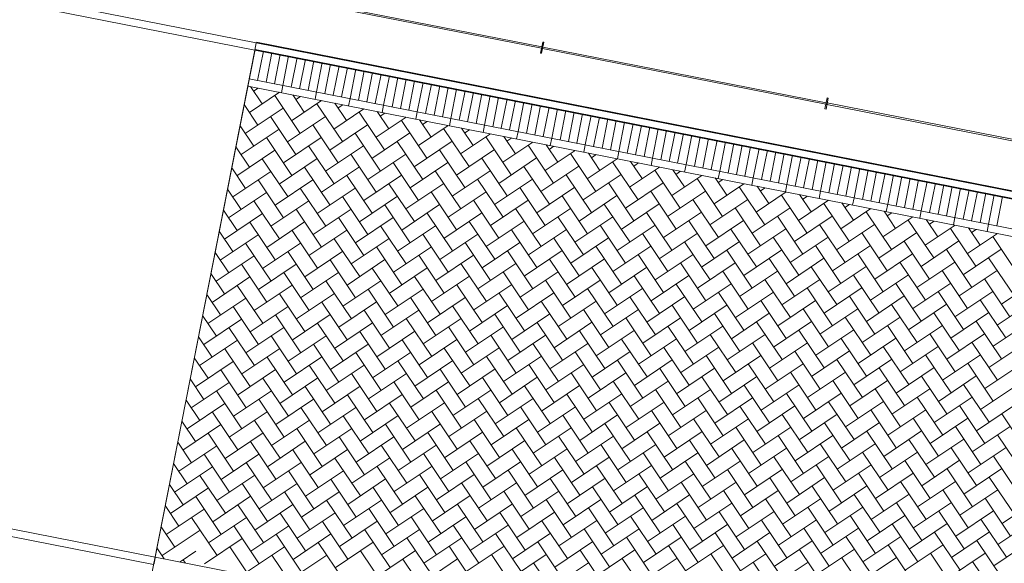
# Model space of a CAD drawing. Extents: x -294884 to 286267, y 0 to 1429765.
# Tile 30 of 178: x 13030 to 19603, y 201893 to 205525. Entities that reach past the tile are written whole.
import ezdxf

# ---------------------------------------------------------------- set-up
doc = ezdxf.new("R2010")
doc.units = 0
doc.header["$MEASUREMENT"] = 0
doc.layers.add('A-0019-AFDEKVLAK', color=1, linetype='Continuous')
doc.layers.add('A-0020-KADER', color=8, linetype='Continuous')

# ---------------------------------------------------------------- blocks, each defined once
blk = doc.blocks.new('M-NIEUW_10')
at = {"color": 7, "linetype": 'Continuous', "lineweight": 18}
for points in [[(121987.2, 113566.4), (121972.7, 113492.8), (121979.6, 113491.4), (121994.1, 113565)], [(123885.8, 113192.8), (123871.3, 113119.2), (123878.2, 113117.9), (123892.7, 113191.5)]]:
    blk.add_lwpolyline(points, close=True, dxfattribs=at)
at = {"color": 8, "linetype": 'Continuous', "lineweight": 5}
for points in [[(119565.9, 110093.5), (119671.8, 110164.6)], [(119587.5, 110108), (119601.9, 110086.4)]]:
    blk.add_lwpolyline(points, dxfattribs=at)
at = {"layer": 'A-0020-KADER', "color": 8, "linetype": 'Continuous', "lineweight": 5}
for points in [[(120075.1, 113560.4), (113501.1, 114854)], [(120065.4, 113511.4), (113491.5, 114804.9)], [(120065.4, 113511.4), (120075.1, 113560.4)], [(120065.4, 113511.4), (120075.1, 113560.4)], [(120066.6, 113517.2), (127523.6, 112049.9)], [(120075.1, 113560.4), (127532.1, 112093.1)], [(120076.2, 113566.3), (127533.2, 112099)], [(119399.4, 110126.3), (120065.4, 113511.4)], [(127522.4, 112044.1), (120065.4, 113511.4)], [(120122.7, 113506.2), (120084, 113310)], [(120178.7, 113495.2), (120140.1, 113298.9)], [(120234.8, 113484.1), (120196.2, 113287.9)], [(120290.9, 113473.1), (120252.3, 113276.9)], [(120347, 113462.1), (120308.4, 113265.8)], [(120403, 113451), (120364.4, 113254.8)], [(120459.1, 113440), (120420.5, 113243.8)], [(120515.2, 113429), (120476.6, 113232.7)], [(120571.3, 113417.9), (120532.7, 113221.7)], [(120627.3, 113406.9), (120588.7, 113210.7)], [(120683.4, 113395.9), (120644.8, 113199.6)], [(120739.5, 113384.8), (120700.9, 113188.6)], [(120028, 113321), (127485, 111853.7)], [(120795.6, 113373.8), (120757, 113177.6)], [(120851.6, 113362.8), (120813, 113166.5)], [(120907.7, 113351.7), (120869.1, 113155.5)], [(120963.8, 113340.7), (120925.2, 113144.5)], [(121019.9, 113329.7), (120981.2, 113133.4)], [(121075.9, 113318.6), (121037.3, 113122.4)], [(120018.3, 113272), (127475.3, 111804.6)], [(120035.8, 113268.5), (120113.4, 113153)], [(120087.9, 113258.3), (120056.8, 113237.4)], [(120252.3, 113276.9), (120242.6, 113227.8)], [(121132, 113307.6), (121093.4, 113111.4)], [(121188.1, 113296.6), (121149.5, 113100.3)], [(121244.2, 113285.5), (121205.5, 113089.3)], [(121300.2, 113274.5), (121261.6, 113078.3)], [(121356.3, 113263.5), (121317.7, 113067.2)], [(121412.4, 113252.4), (121373.8, 113056.2)], [(120228.9, 113230.5), (120029, 113096.4)], [(120197.8, 113209.6), (120367.6, 112956.5)], [(120317.8, 113213), (120395.3, 113097.5)], [(120369.9, 113202.8), (120338.7, 113181.9)], [(120476.6, 113232.7), (120466.9, 113183.7)], [(120700.9, 113188.6), (120691.2, 113139.5)], [(121468.5, 113241.4), (121429.8, 113045.2)], [(121524.5, 113230.4), (121485.9, 113034.1)], [(121580.6, 113219.3), (121542, 113023.1)], [(121636.7, 113208.3), (121598.1, 113012.1)], [(121692.8, 113197.3), (121654.1, 113001)], [(121748.8, 113186.2), (121710.2, 112990)], [(119994, 113148.5), (120085.6, 113012)], [(120254.4, 113125.2), (120001.3, 112955.4)], [(120510.9, 113175), (120311, 113040.9)], [(120479.7, 113154.1), (120649.6, 112901)], [(120792.8, 113119.6), (120592.9, 112985.4)], [(120599.8, 113157.5), (120677.3, 113042)], [(120651.8, 113147.3), (120620.7, 113126.4)], [(120925.2, 113144.5), (120915.5, 113095.4)], [(121804.9, 113175.2), (121766.3, 112979)], [(121861, 113164.2), (121822.4, 112967.9)], [(121917.1, 113153.1), (121878.5, 112956.9)], [(121973.1, 113142.1), (121934.5, 112945.9)], [(122029.2, 113131.1), (121990.6, 112934.8)], [(122085.3, 113120), (122046.7, 112923.8)], [(120170, 113068.6), (120339.9, 112815.5)], [(120536.3, 113069.8), (120283.2, 112899.9)], [(120761.7, 113098.6), (120931.5, 112845.6)], [(121074.8, 113064.1), (120874.9, 112929.9)], [(120881.7, 113102.1), (120959.3, 112986.5)], [(120933.8, 113091.8), (120902.6, 113070.9)], [(121149.5, 113100.3), (121139.8, 113051.3)], [(121373.8, 113056.2), (121364.1, 113007.1)], [(122141.4, 113109), (122102.7, 112912.8)], [(122197.4, 113098), (122158.8, 112901.7)], [(122253.5, 113086.9), (122214.9, 112890.7)], [(122309.6, 113075.9), (122271, 112879.7)], [(122365.7, 113064.9), (122327, 112868.6)], [(122421.7, 113053.8), (122383.1, 112857.6)], [(119966.3, 113007.5), (120057.9, 112871)], [(120452, 113013.1), (120621.8, 112760.1)], [(120818.3, 113014.3), (120565.2, 112844.4)], [(121043.6, 113043.2), (121213.5, 112790.1)], [(121356.8, 113008.6), (121156.9, 112874.4)], [(121163.7, 113046.6), (121241.2, 112931.1)], [(121215.8, 113036.3), (121184.6, 113015.4)], [(121325.6, 112987.7), (121495.5, 112734.6)], [(121445.7, 112991.1), (121523.2, 112875.6)], [(121598.1, 113012.1), (121588.4, 112963)], [(122477.8, 113042.8), (122439.2, 112846.6)], [(122533.9, 113031.8), (122495.3, 112835.5)], [(122590, 113020.7), (122551.3, 112824.5)], [(122646, 113009.7), (122607.4, 112813.5)], [(122702.1, 112998.7), (122663.5, 112802.4)], [(122758.2, 112987.6), (122719.6, 112791.4)], [(120226.6, 112984.3), (119973.5, 112814.4)], [(120142.3, 112927.6), (120312.1, 112674.6)], [(120508.6, 112928.8), (120255.5, 112758.9)], [(120733.9, 112957.7), (120903.8, 112704.6)], [(121100.2, 112958.8), (120847.2, 112788.9)], [(121638.7, 112953.1), (121438.8, 112819)], [(121497.7, 112980.9), (121466.6, 112959.9)], [(121607.5, 112932.2), (121777.4, 112679.1)], [(121727.6, 112935.6), (121805.2, 112820.1)], [(121779.7, 112925.4), (121748.5, 112904.5)], [(121822.4, 112967.9), (121812.7, 112918.9)], [(122046.7, 112923.8), (122037, 112874.7)], [(122814.2, 112976.6), (122775.6, 112780.4)], [(122870.3, 112965.6), (122831.7, 112769.3)], [(122926.4, 112954.5), (122887.8, 112758.3)], [(122982.5, 112943.5), (122943.9, 112747.3)], [(123038.6, 112932.5), (122999.9, 112736.2)], [(123094.6, 112921.4), (123056, 112725.2)], [(119938.5, 112866.5), (120030.2, 112730)], [(120424.2, 112872.2), (120594.1, 112619.1)], [(120790.5, 112873.3), (120537.5, 112703.4)], [(121015.9, 112902.2), (121185.7, 112649.1)], [(121382.2, 112903.3), (121129.1, 112733.5)], [(121920.7, 112897.6), (121720.8, 112763.5)], [(121889.5, 112876.7), (122059.4, 112623.6)], [(122009.6, 112880.1), (122087.1, 112764.6)], [(122061.7, 112869.9), (122030.5, 112849)], [(122271, 112879.7), (122261.3, 112830.6)], [(123150.7, 112910.4), (123112.1, 112714.2)], [(123206.8, 112899.4), (123168.2, 112703.1)], [(123262.8, 112888.3), (123224.2, 112692.1)], [(123318.9, 112877.3), (123280.3, 112681.1)], [(123375, 112866.3), (123336.4, 112670)], [(120198.9, 112843.3), (119945.8, 112673.4)], [(120706.2, 112816.7), (120876, 112563.6)], [(121072.5, 112817.8), (120819.4, 112648)], [(121297.8, 112846.7), (121467.7, 112593.6)], [(121664.2, 112847.8), (121411.1, 112678)], [(121579.8, 112791.2), (121749.7, 112538.1)], [(121946.1, 112792.4), (121693, 112622.5)], [(122202.6, 112842.2), (122002.8, 112708)], [(122171.5, 112821.2), (122341.3, 112568.2)], [(122291.5, 112824.7), (122369.1, 112709.1)], [(122343.6, 112814.4), (122312.5, 112793.5)], [(122495.3, 112835.5), (122485.6, 112786.5)], [(122719.6, 112791.4), (122709.9, 112742.3)], [(123431.1, 112855.2), (123392.5, 112659)], [(123487.2, 112844.2), (123448.5, 112648)], [(123543.2, 112833.2), (123504.6, 112636.9)], [(123599.3, 112822.1), (123560.7, 112625.9)], [(123655.4, 112811.1), (123616.8, 112614.9)], [(123711.5, 112800.1), (123672.8, 112603.8)], [(119910.8, 112725.6), (120002.4, 112589.1)], [(120114.5, 112786.7), (120284.4, 112533.6)], [(120480.8, 112787.8), (120227.8, 112617.9)], [(120396.5, 112731.2), (120566.3, 112478.1)], [(120762.8, 112732.3), (120509.7, 112562.5)], [(120988.1, 112761.2), (121158, 112508.1)], [(121354.5, 112762.3), (121101.4, 112592.5)], [(121861.8, 112735.7), (122031.6, 112482.7)], [(122228.1, 112736.9), (121975, 112567)], [(122484.6, 112786.7), (122284.7, 112652.5)], [(122453.4, 112765.8), (122623.3, 112512.7)], [(122766.6, 112731.2), (122566.7, 112597)], [(122573.5, 112769.2), (122651, 112653.7)], [(122625.6, 112758.9), (122594.4, 112738)], [(122943.9, 112747.3), (122934.2, 112698.2)], [(123767.5, 112789), (123728.9, 112592.8)], [(123823.6, 112778), (123785, 112581.8)], [(123879.7, 112767), (123841.1, 112570.7)], [(123935.8, 112755.9), (123897.1, 112559.7)], [(123991.8, 112744.9), (123953.2, 112548.6)], [(124047.9, 112733.9), (124009.3, 112537.6)], [(120171.1, 112702.3), (119918, 112532.4)], [(120678.4, 112675.7), (120848.3, 112422.6)], [(121044.8, 112676.8), (120791.7, 112507)], [(121270.1, 112705.7), (121440, 112452.6)], [(121636.4, 112706.9), (121383.3, 112537)], [(122143.7, 112680.3), (122313.6, 112427.2)], [(122510, 112681.4), (122257, 112511.5)], [(122735.4, 112710.3), (122905.2, 112457.2)], [(123048.5, 112675.7), (122848.6, 112541.6)], [(122855.5, 112713.7), (122933, 112598.2)], [(122907.5, 112703.5), (122876.4, 112682.5)], [(123137.4, 112658.2), (123215, 112542.7)], [(123168.2, 112703.1), (123158.5, 112654.1)], [(123392.5, 112659), (123382.8, 112609.9)], [(124104, 112722.8), (124065.4, 112526.6)], [(124160, 112711.8), (124121.4, 112515.5)], [(124216.1, 112700.8), (124177.5, 112504.5)], [(124272.2, 112689.7), (124233.6, 112493.5)], [(124328.3, 112678.7), (124289.7, 112482.4)], [(124384.3, 112667.7), (124345.7, 112471.4)], [(120086.8, 112645.7), (120256.6, 112392.6)], [(120453.1, 112646.8), (120200, 112477)], [(120960.4, 112620.2), (121130.2, 112367.1)], [(121326.7, 112621.4), (121073.6, 112451.5)], [(121552.1, 112650.2), (121721.9, 112397.1)], [(121918.4, 112651.4), (121665.3, 112481.5)], [(121834, 112594.8), (122003.9, 112341.7)], [(122200.4, 112595.9), (121947.3, 112426)], [(122425.7, 112624.8), (122595.5, 112371.7)], [(122792, 112625.9), (122538.9, 112456.1)], [(123017.4, 112654.8), (123187.2, 112401.7)], [(123330.5, 112620.2), (123130.6, 112486.1)], [(123189.5, 112648), (123158.3, 112627.1)], [(123299.3, 112599.3), (123469.2, 112346.2)], [(123419.4, 112602.7), (123496.9, 112487.2)], [(123471.5, 112592.5), (123440.3, 112571.6)], [(123616.8, 112614.9), (123607.1, 112565.8)], [(124440.4, 112656.6), (124401.8, 112460.4)], [(124496.5, 112645.6), (124457.9, 112449.3)], [(124552.6, 112634.6), (124514, 112438.3)], [(124608.6, 112623.5), (124570, 112427.3)], [(124664.7, 112612.5), (124626.1, 112416.2)], [(124720.8, 112601.4), (124682.2, 112405.2)], [(119883.1, 112584.6), (119974.7, 112448.1)], [(120143.4, 112561.3), (119890.3, 112391.5)], [(120368.7, 112590.2), (120538.6, 112337.1)], [(120735.1, 112591.3), (120482, 112421.5)], [(120650.7, 112534.7), (120820.6, 112281.6)], [(121017, 112535.9), (120763.9, 112366)], [(121242.4, 112564.7), (121412.2, 112311.6)], [(121608.7, 112565.9), (121355.6, 112396)], [(122116, 112539.3), (122285.8, 112286.2)], [(122482.3, 112540.4), (122229.2, 112370.5)], [(122707.7, 112569.3), (122877.5, 112316.2)], [(123074, 112570.4), (122820.9, 112400.6)], [(123612.4, 112564.7), (123412.6, 112430.6)], [(123581.3, 112543.8), (123751.1, 112290.8)], [(123701.3, 112547.2), (123778.9, 112431.7)], [(123753.4, 112537), (123722.3, 112516.1)], [(123841.1, 112570.7), (123831.4, 112521.7)], [(124776.9, 112590.4), (124738.3, 112394.2)], [(124833, 112579.4), (124794.3, 112383.1)], [(124889, 112568.4), (124850.4, 112372.1)], [(124945.1, 112557.3), (124906.5, 112361.1)], [(125001.2, 112546.3), (124962.6, 112350)], [(125057.2, 112535.2), (125018.6, 112339)], [(120059, 112504.7), (120228.9, 112251.6)], [(120425.4, 112505.8), (120172.3, 112336)], [(120932.7, 112479.2), (121102.5, 112226.1)], [(121299, 112480.4), (121045.9, 112310.5)], [(121524.3, 112509.3), (121694.2, 112256.2)], [(121890.6, 112510.4), (121637.6, 112340.5)], [(122398, 112483.8), (122567.8, 112230.7)], [(122764.3, 112484.9), (122511.2, 112315.1)], [(122989.6, 112513.8), (123159.5, 112260.7)], [(123355.9, 112515), (123102.8, 112345.1)], [(123894.4, 112509.3), (123694.5, 112375.1)], [(123863.2, 112488.4), (124033.1, 112235.3)], [(123983.3, 112491.8), (124060.8, 112376.2)], [(124035.4, 112481.5), (124004.2, 112460.6)], [(124065.4, 112526.6), (124055.7, 112477.5)], [(124289.7, 112482.4), (124280, 112433.4)], [(119855.3, 112443.6), (119946.9, 112307.1)], [(120115.7, 112420.3), (119862.6, 112250.5)], [(120341, 112449.2), (120510.9, 112196.1)], [(120707.3, 112450.4), (120454.2, 112280.5)], [(121214.6, 112423.8), (121384.5, 112170.7)], [(121580.9, 112424.9), (121327.9, 112255)], [(121806.3, 112453.8), (121976.1, 112200.7)], [(122172.6, 112454.9), (121919.5, 112285)], [(122088.2, 112398.3), (122258.1, 112145.2)], [(122454.6, 112399.4), (122201.5, 112229.6)], [(122679.9, 112428.3), (122849.8, 112175.2)], [(123046.2, 112429.5), (122793.2, 112259.6)], [(123271.6, 112458.3), (123441.4, 112205.2)], [(123637.9, 112459.5), (123384.8, 112289.6)], [(123553.5, 112402.9), (123723.4, 112149.8)], [(123919.9, 112404), (123666.8, 112234.1)], [(124176.4, 112453.8), (123976.5, 112319.6)], [(124145.2, 112432.9), (124315.1, 112179.8)], [(124458.3, 112398.3), (124258.4, 112264.1)], [(124265.3, 112436.3), (124342.8, 112320.8)], [(124317.3, 112426), (124286.2, 112405.1)], [(124514, 112438.3), (124504.3, 112389.3)], [(120031.3, 112363.7), (120201.2, 112110.6)], [(120397.6, 112364.9), (120144.5, 112195)], [(120623, 112393.7), (120792.8, 112140.7)], [(120989.3, 112394.9), (120736.2, 112225)], [(120904.9, 112338.2), (121074.8, 112085.2)], [(121271.2, 112339.4), (121018.2, 112169.5)], [(121496.6, 112368.3), (121666.4, 112115.2)], [(121862.9, 112369.4), (121609.8, 112199.5)], [(122370.2, 112342.8), (122540.1, 112089.7)], [(122736.5, 112344), (122483.5, 112174.1)], [(122961.9, 112372.8), (123131.7, 112119.7)], [(123328.2, 112374), (123075.1, 112204.1)], [(123835.5, 112347.4), (124005.4, 112094.3)], [(124201.8, 112348.5), (123948.7, 112178.6)], [(124427.2, 112377.4), (124597, 112124.3)], [(124740.3, 112342.8), (124540.4, 112208.7)], [(124547.2, 112380.8), (124624.8, 112265.3)], [(124599.3, 112370.6), (124568.1, 112349.7)], [(124738.3, 112394.2), (124728.6, 112345.1)], [(124962.6, 112350), (124952.9, 112301)], [(119827.6, 112302.6), (119919.2, 112166.1)], [(120087.9, 112279.4), (119834.8, 112109.5)], [(120313.3, 112308.2), (120483.1, 112055.2)], [(120679.6, 112309.4), (120426.5, 112139.5)], [(121186.9, 112282.8), (121356.8, 112029.7)], [(121553.2, 112283.9), (121300.1, 112114.1)], [(121778.5, 112312.8), (121948.4, 112059.7)], [(122144.9, 112313.9), (121891.8, 112144.1)], [(122652.2, 112287.3), (122822, 112034.2)], [(123018.5, 112288.5), (122765.4, 112118.6)], [(123243.8, 112317.4), (123413.7, 112064.3)], [(123610.2, 112318.5), (123357.1, 112148.6)], [(124117.5, 112291.9), (124287.3, 112038.8)], [(124483.8, 112293), (124230.7, 112123.2)], [(124709.1, 112321.9), (124879, 112068.8)], [(125022.2, 112287.3), (124822.4, 112153.2)], [(124829.2, 112325.3), (124906.7, 112209.8)], [(124881.3, 112315.1), (124850.1, 112294.2)], [(124991.1, 112266.4), (125160.9, 112013.3)], [(120003.6, 112222.7), (120173.4, 111969.7)], [(120369.9, 112223.9), (120116.8, 112054)], [(120595.2, 112252.8), (120765.1, 111999.7)], [(120961.5, 112253.9), (120708.5, 112084)], [(121243.5, 112198.4), (120990.4, 112028.6)], [(121468.8, 112227.3), (121638.7, 111974.2)], [(121835.2, 112228.4), (121582.1, 112058.6)], [(122060.5, 112257.3), (122230.4, 112004.2)], [(122426.8, 112258.4), (122173.8, 112088.6)], [(122342.5, 112201.8), (122512.3, 111948.7)], [(122708.8, 112203), (122455.7, 112033.1)], [(122934.1, 112231.8), (123104, 111978.8)], [(123300.5, 112233), (123047.4, 112063.1)], [(123525.8, 112261.9), (123695.7, 112008.8)], [(123892.1, 112263), (123639, 112093.1)], [(123807.8, 112206.4), (123977.6, 111953.3)], [(124174.1, 112207.5), (123921, 112037.7)], [(124399.4, 112236.4), (124569.3, 111983.3)], [(124765.8, 112237.5), (124512.7, 112067.7)], [(119799.8, 112161.6), (119891.5, 112025.1)], [(120060.2, 112138.4), (119807.1, 111968.5)], [(120285.5, 112167.3), (120455.4, 111914.2)], [(120651.8, 112168.4), (120398.8, 111998.5)], [(120877.2, 112197.3), (121047, 111944.2)], [(121159.1, 112141.8), (121329, 111888.7)], [(121525.5, 112142.9), (121272.4, 111973.1)], [(121750.8, 112171.8), (121920.7, 111918.7)], [(122117.1, 112172.9), (121864, 112003.1)], [(122624.4, 112146.3), (122794.3, 111893.3)], [(122990.8, 112147.5), (122737.7, 111977.6)], [(123216.1, 112176.4), (123386, 111923.3)], [(123582.4, 112177.5), (123329.3, 112007.6)], [(124089.7, 112150.9), (124259.6, 111897.8)], [(124456, 112152), (124203, 111982.2)], [(124681.4, 112180.9), (124851.2, 111927.8)], [(125047.7, 112182.1), (124794.6, 112012.2)], [(119975.8, 112081.8), (120145.7, 111828.7)], [(120342.1, 112082.9), (120089, 111913)], [(120567.5, 112111.8), (120737.3, 111858.7)], [(120933.8, 112112.9), (120680.7, 111943)], [(121441.1, 112086.3), (121611, 111833.2)], [(121807.4, 112087.4), (121554.3, 111917.6)], [(122032.8, 112116.3), (122202.6, 111863.2)], [(122399.1, 112117.5), (122146, 111947.6)], [(122906.4, 112090.9), (123076.2, 111837.8)], [(123272.7, 112092), (123019.6, 111922.1)], [(123498, 112120.9), (123667.9, 111867.8)], [(123864.4, 112122), (123611.3, 111952.2)], [(124371.7, 112095.4), (124541.5, 111842.3)], [(124738, 112096.6), (124484.9, 111926.7)], [(124963.3, 112125.4), (125133.2, 111872.4)], [(119772.1, 112020.6), (119863.7, 111884.2)], [(120257.8, 112026.3), (120427.6, 111773.2)], [(120624.1, 112027.4), (120371, 111857.6)], [(120849.4, 112056.3), (121019.3, 111803.2)], [(121215.8, 112057.4), (120962.7, 111887.6)], [(121497.7, 112002), (121244.6, 111832.1)], [(121723.1, 112030.8), (121892.9, 111777.8)], [(122089.4, 112032), (121836.3, 111862.1)], [(122314.7, 112060.8), (122484.6, 111807.8)], [(122681, 112062), (122428, 111892.1)], [(122596.7, 112005.4), (122766.5, 111752.3)], [(122963, 112006.5), (122709.9, 111836.6)], [(123188.3, 112035.4), (123358.2, 111782.3)], [(123554.7, 112036.5), (123301.6, 111866.7)], [(123780, 112065.4), (123949.9, 111812.3)], [(124146.3, 112066.5), (123893.2, 111896.7)], [(124062, 112009.9), (124231.8, 111756.8)], [(124428.3, 112011.1), (124175.2, 111841.2)], [(124653.6, 112039.9), (124823.5, 111786.9)], [(125020, 112041.1), (124766.9, 111871.2)], [(120032.4, 111997.4), (119779.4, 111827.5)], [(119948.1, 111940.8), (120117.9, 111687.7)], [(120314.4, 111941.9), (120061.3, 111772.1)], [(120539.7, 111970.8), (120709.6, 111717.7)], [(120906.1, 111971.9), (120653, 111802.1)], [(121131.4, 112000.8), (121301.3, 111747.7)], [(121413.4, 111945.3), (121583.2, 111692.3)], [(121779.7, 111946.5), (121526.6, 111776.6)], [(122005, 111975.4), (122174.9, 111722.3)], [(122371.3, 111976.5), (122118.3, 111806.6)], [(122878.7, 111949.9), (123048.5, 111696.8)], [(123245, 111951), (122991.9, 111781.2)], [(123470.3, 111979.9), (123640.2, 111726.8)], [(123836.6, 111981), (123583.5, 111811.2)], [(124343.9, 111954.4), (124513.8, 111701.4)], [(124710.3, 111955.6), (124457.2, 111785.7)], [(124935.6, 111984.5), (125105.5, 111731.4)], [(125301.9, 111985.6), (125048.8, 111815.7)], [(119744.4, 111879.7), (119836, 111743.2)], [(120230, 111885.3), (120399.9, 111632.2)], [(120596.4, 111886.4), (120343.3, 111716.6)], [(120821.7, 111915.3), (120991.6, 111662.2)], [(121188, 111916.5), (120934.9, 111746.6)], [(121695.3, 111889.9), (121865.2, 111636.8)], [(122061.7, 111891), (121808.6, 111721.1)], [(122287, 111919.9), (122456.8, 111666.8)], [(122653.3, 111921), (122400.2, 111751.1)], [(123160.6, 111894.4), (123330.5, 111641.3)], [(123526.9, 111895.5), (123273.9, 111725.7)], [(123752.3, 111924.4), (123922.1, 111671.3)], [(124118.6, 111925.6), (123865.5, 111755.7)], [(124400.6, 111870.1), (124147.5, 111700.2)], [(124625.9, 111899), (124795.8, 111645.9)], [(124992.2, 111900.1), (124739.1, 111730.2)], [(120004.7, 111856.4), (119751.6, 111686.6)], [(120512, 111829.8), (120681.9, 111576.7)], [(120878.3, 111831), (120625.2, 111661.1)], [(121103.7, 111859.8), (121273.5, 111606.8)], [(121470, 111861), (121216.9, 111691.1)], [(121385.6, 111804.4), (121555.5, 111551.3)], [(121751.9, 111805.5), (121498.9, 111635.6)], [(121977.3, 111834.4), (122147.1, 111581.3)], [(122343.6, 111835.5), (122090.5, 111665.6)], [(122569, 111864.4), (122738.8, 111611.3)], [(122935.3, 111865.5), (122682.2, 111695.7)], [(122850.9, 111808.9), (123020.8, 111555.8)], [(123217.2, 111810), (122964.1, 111640.2)], [(123442.6, 111838.9), (123612.4, 111585.8)], [(123808.9, 111840.1), (123555.8, 111670.2)], [(124034.2, 111868.9), (124204.1, 111615.9)], [(124316.2, 111813.5), (124486.1, 111560.4)], [(124682.5, 111814.6), (124429.4, 111644.7)], [(124907.9, 111843.5), (125077.7, 111590.4)], [(125274.2, 111844.6), (125021.1, 111674.8)], [(119716.6, 111738.7), (119808.2, 111602.2)], [(119920.3, 111799.8), (120090.2, 111546.7)], [(120286.7, 111800.9), (120033.6, 111631.1)], [(120202.3, 111744.3), (120372.2, 111491.2)], [(120568.6, 111745.5), (120315.5, 111575.6)], [(120794, 111774.3), (120963.8, 111521.3)], [(121160.3, 111775.5), (120907.2, 111605.6)], [(121667.6, 111748.9), (121837.5, 111495.8)], [(122033.9, 111750), (121780.8, 111580.2)], [(122259.2, 111778.9), (122429.1, 111525.8)], [(122625.6, 111780), (122372.5, 111610.2)], [(123132.9, 111753.4), (123302.7, 111500.3)], [(123499.2, 111754.6), (123246.1, 111584.7)], [(123724.5, 111783.4), (123894.4, 111530.4)], [(124090.9, 111784.6), (123837.8, 111614.7)], [(124598.2, 111758), (124768, 111504.9)], [(124964.5, 111759.1), (124711.4, 111589.2)], [(119977, 111715.4), (119723.9, 111545.6)], [(120484.2, 111688.8), (120654.1, 111435.8)], [(120850.6, 111690), (120597.5, 111520.1)], [(121075.9, 111718.9), (121245.8, 111465.8)], [(121442.2, 111720), (121189.2, 111550.1)], [(121949.5, 111693.4), (122119.4, 111440.3)], [(122315.9, 111694.5), (122062.8, 111524.7)], [(122541.2, 111723.4), (122711.1, 111470.3)], [(122907.5, 111724.5), (122654.5, 111554.7)], [(123414.8, 111697.9), (123584.7, 111444.9)], [(123781.2, 111699.1), (123528.1, 111529.2)], [(124006.5, 111728), (124176.4, 111474.9)], [(124372.8, 111729.1), (124119.7, 111559.2)], [(124288.5, 111672.5), (124458.3, 111419.4)], [(124654.8, 111673.6), (124401.7, 111503.8)], [(124880.1, 111702.5), (125050, 111449.4)], [(125246.5, 111703.6), (124993.4, 111533.8)], [(119892.6, 111658.8), (120062.5, 111405.7)], [(120258.9, 111660), (120005.8, 111490.1)], [(120766.2, 111633.4), (120936.1, 111380.3)], [(121132.5, 111634.5), (120879.5, 111464.6)], [(121357.9, 111663.4), (121527.8, 111410.3)], [(121724.2, 111664.5), (121471.1, 111494.7)], [(121639.8, 111607.9), (121809.7, 111354.8)], [(122006.2, 111609), (121753.1, 111439.2)], [(122231.5, 111637.9), (122401.4, 111384.8)], [(122597.8, 111639), (122344.8, 111469.2)], [(122823.2, 111667.9), (122993, 111414.9)], [(123189.5, 111669.1), (122936.4, 111499.2)], [(123105.1, 111612.4), (123275, 111359.4)], [(123471.5, 111613.6), (123218.4, 111443.7)], [(123696.8, 111642.5), (123866.7, 111389.4)], [(124063.1, 111643.6), (123810, 111473.7)], [(124570.4, 111617), (124740.3, 111363.9)], [(124936.8, 111618.1), (124683.7, 111448.3)], [(119688.9, 111597.7), (119780.5, 111461.2)], [(119949.2, 111574.5), (119696.1, 111404.6)], [(120174.6, 111603.3), (120344.4, 111350.2)], [(120540.9, 111604.5), (120287.8, 111434.6)], [(120456.5, 111547.9), (120626.4, 111294.8)], [(120822.8, 111549), (120569.8, 111379.1)], [(121048.2, 111577.9), (121218, 111324.8)], [(121414.5, 111579), (121161.4, 111409.1)], [(121921.8, 111552.4), (122091.7, 111299.3)], [(122288.1, 111553.6), (122035, 111383.7)], [(122513.5, 111582.4), (122683.3, 111329.4)], [(122879.8, 111583.6), (122626.7, 111413.7)], [(123387.1, 111557), (123557, 111303.9)], [(123753.4, 111558.1), (123500.3, 111388.2)], [(123978.8, 111587), (124148.6, 111333.9)], [(124345.1, 111588.1), (124092, 111418.3)], [(124852.4, 111561.5), (125022.2, 111308.4)], [(125218.7, 111562.6), (124965.6, 111392.8)], [(119864.9, 111517.8), (120034.7, 111264.8)], [(120231.2, 111519), (119978.1, 111349.1)], [(120738.5, 111492.4), (120908.3, 111239.3)], [(121104.8, 111493.5), (120851.7, 111323.6)], [(121330.1, 111522.4), (121500, 111269.3)], [(121696.5, 111523.5), (121443.4, 111353.7)], [(122203.8, 111496.9), (122373.6, 111243.9)], [(122570.1, 111498.1), (122317, 111328.2)], [(122795.4, 111526.9), (122965.3, 111273.9)], [(123161.8, 111528.1), (122908.7, 111358.2)], [(123669, 111501.5), (123838.9, 111248.4)], [(124035.4, 111502.6), (123782.3, 111332.8)], [(124260.7, 111531.5), (124430.6, 111278.4)], [(124627, 111532.6), (124374, 111362.8)], [(124542.7, 111476), (124712.5, 111222.9)], [(124909, 111477.1), (124655.9, 111307.3)], [(119661.1, 111456.7), (119752.8, 111320.2)], [(119921.5, 111433.5), (119668.4, 111263.6)], [(120146.8, 111462.4), (120316.7, 111209.3)], [(120513.1, 111463.5), (120260, 111293.6)], [(121020.4, 111436.9), (121190.3, 111183.8)], [(121386.8, 111438), (121133.7, 111268.2)], [(121612.1, 111466.9), (121782, 111213.8)], [(121978.4, 111468.1), (121725.3, 111298.2)], [(121894.1, 111411.4), (122063.9, 111158.3)], [(122260.4, 111412.6), (122007.3, 111242.7)], [(122485.7, 111441.5), (122655.6, 111188.4)], [(122852, 111442.6), (122599, 111272.7)], [(123077.4, 111471.5), (123247.2, 111218.4)], [(123443.7, 111472.6), (123190.6, 111302.8)], [(123359.3, 111416), (123529.2, 111162.9)], [(123725.7, 111417.1), (123472.6, 111247.3)], [(123951, 111446), (124120.9, 111192.9)], [(124317.3, 111447.1), (124064.2, 111277.3)], [(124824.6, 111420.5), (124994.5, 111167.5)], [(125191, 111421.7), (124937.9, 111251.8)], [(119837.1, 111376.9), (120007, 111123.8)], [(120203.4, 111378), (119950.3, 111208.1)], [(120428.8, 111406.9), (120598.6, 111153.8)], [(120795.1, 111408), (120542, 111238.1)], [(120710.7, 111351.4), (120880.6, 111098.3)], [(121077.1, 111352.5), (120824, 111182.7)], [(121302.4, 111381.4), (121472.3, 111128.3)], [(121668.7, 111382.6), (121415.6, 111212.7)], [(122176, 111356), (122345.9, 111102.9)], [(122542.3, 111357.1), (122289.3, 111187.2)], [(122767.7, 111386), (122937.5, 111132.9)], [(123134, 111387.1), (122880.9, 111217.2)], [(123641.3, 111360.5), (123811.2, 111107.4)], [(124007.6, 111361.6), (123754.6, 111191.8)], [(124233, 111390.5), (124402.8, 111137.4)], [(124599.3, 111391.7), (124346.2, 111221.8)], [(119633.4, 111315.8), (119725, 111179.2)], [(119893.7, 111292.5), (119640.6, 111122.6)], [(120119.1, 111321.4), (120288.9, 111068.3)], [(120485.4, 111322.5), (120232.3, 111152.6)], [(120992.7, 111295.9), (121162.6, 111042.8)], [(121359, 111297), (121105.9, 111127.2)], [(121584.4, 111325.9), (121754.2, 111072.8)], [(121950.7, 111327.1), (121697.6, 111157.2)], [(122458, 111300.5), (122627.8, 111047.4)], [(122824.3, 111301.6), (122571.2, 111131.7)], [(123049.7, 111330.5), (123219.5, 111077.4)], [(123416, 111331.6), (123162.9, 111161.8)], [(123923.3, 111305), (124093.1, 111051.9)], [(124289.6, 111306.2), (124036.5, 111136.3)], [(124514.9, 111335), (124684.8, 111082)], [(124881.3, 111336.2), (124628.2, 111166.3)], [(124796.9, 111279.6), (124966.8, 111026.5)], [(125163.2, 111280.7), (124910.1, 111110.8)], [(119809.4, 111235.9), (119979.2, 110982.8)], [(120175.7, 111237), (119922.6, 111067.2)], [(120401, 111265.9), (120570.9, 111012.8)], [(120767.4, 111267), (120514.3, 111097.2)], [(121274.7, 111240.4), (121444.5, 110987.3)], [(121641, 111241.6), (121387.9, 111071.7)], [(121866.3, 111270.4), (122036.2, 111017.4)], [(122232.6, 111271.6), (121979.6, 111101.7)], [(122148.3, 111215), (122318.1, 110961.9)], [(122514.6, 111216.1), (122261.5, 111046.2)], [(122740, 111245), (122909.8, 110991.9)], [(123106.3, 111246.1), (122853.2, 111076.3)], [(123331.6, 111275), (123501.5, 111021.9)], [(123697.9, 111276.1), (123444.9, 111106.3)], [(123613.6, 111219.5), (123783.4, 110966.4)], [(123979.9, 111220.7), (123726.8, 111050.8)], [(124205.2, 111249.5), (124375.1, 110996.5)], [(124571.6, 111250.7), (124318.5, 111080.8)], [(119605.7, 111174.8), (119697.3, 111038.3)], [(119866, 111151.5), (119612.9, 110981.7)], [(120091.3, 111180.4), (120261.2, 110927.3)], [(120457.7, 111181.5), (120204.6, 111011.7)], [(120683, 111210.4), (120852.8, 110957.3)], [(121049.3, 111211.5), (120796.2, 111041.7)], [(120965, 111154.9), (121134.8, 110901.8)], [(121331.3, 111156.1), (121078.2, 110986.2)], [(121556.6, 111184.9), (121726.5, 110931.9)], [(121923, 111186.1), (121669.9, 111016.2)], [(122430.2, 111159.5), (122600.1, 110906.4)], [(122796.6, 111160.6), (122543.5, 110990.8)], [(123021.9, 111189.5), (123191.8, 110936.4)], [(123388.2, 111190.6), (123135.2, 111020.8)], [(123895.5, 111164), (124065.4, 110911)], [(124261.9, 111165.2), (124008.8, 110995.3)], [(124487.2, 111194.1), (124657.1, 110941)], [(124853.5, 111195.2), (124600.4, 111025.3)], [(119781.6, 111094.9), (119951.5, 110841.8)], [(120147.9, 111096), (119894.9, 110926.2)], [(120373.3, 111124.9), (120543.2, 110871.8)], [(120739.6, 111126), (120486.5, 110956.2)], [(121246.9, 111099.4), (121416.8, 110846.4)], [(121613.2, 111100.6), (121360.2, 110930.7)], [(121838.6, 111129.5), (122008.4, 110876.4)], [(122204.9, 111130.6), (121951.8, 110960.7)], [(122712.2, 111104), (122882.1, 110850.9)], [(123078.5, 111105.1), (122825.4, 110935.3)], [(123303.9, 111134), (123473.7, 110880.9)], [(123670.2, 111135.2), (123417.1, 110965.3)], [(124177.5, 111108.6), (124347.4, 110855.5)], [(124543.8, 111109.7), (124290.7, 110939.8)], [(124769.2, 111138.6), (124939, 110885.5)], [(125135.5, 111139.7), (124882.4, 110969.9)], [(125051.1, 111083.1), (125221, 110830)], [(119577.9, 111033.8), (119669.5, 110897.3)], [(120063.6, 111039.4), (120233.5, 110786.3)], [(120429.9, 111040.5), (120176.8, 110870.7)], [(120655.2, 111069.4), (120825.1, 110816.4)], [(121021.6, 111070.6), (120768.5, 110900.7)], [(121303.5, 111015.1), (121050.5, 110845.2)], [(121528.9, 111044), (121698.7, 110790.9)], [(121895.2, 111045.1), (121642.1, 110875.2)], [(122120.5, 111074), (122290.4, 110820.9)], [(122486.9, 111075.1), (122233.8, 110905.3)], [(122402.5, 111018.5), (122572.4, 110765.4)], [(122768.8, 111019.6), (122515.8, 110849.8)], [(122994.2, 111048.5), (123164, 110795.4)], [(123360.5, 111049.7), (123107.4, 110879.8)], [(123585.8, 111078.5), (123755.7, 110825.5)], [(123952.2, 111079.7), (123699.1, 110909.8)], [(123867.8, 111023.1), (124037.7, 110770)], [(124234.1, 111024.2), (123981, 110854.3)], [(124459.5, 111053.1), (124629.3, 110800)], [(124825.8, 111054.2), (124572.7, 110884.4)], [(119838.2, 111010.5), (119585.2, 110840.7)], [(119753.9, 110953.9), (119923.8, 110700.8)], [(120120.2, 110955.1), (119867.1, 110785.2)], [(120345.5, 110983.9), (120515.4, 110730.8)], [(120711.9, 110985.1), (120458.8, 110815.2)], [(120937.2, 111013.9), (121107.1, 110760.9)], [(121219.2, 110958.5), (121389, 110705.4)], [(121585.5, 110959.6), (121332.4, 110789.8)], [(121810.8, 110988.5), (121980.7, 110735.4)], [(122177.2, 110989.6), (121924.1, 110819.8)], [(122684.5, 110963), (122854.3, 110709.9)], [(123050.8, 110964.2), (122797.7, 110794.3)], [(123276.1, 110993), (123446, 110740)], [(123642.5, 110994.2), (123389.4, 110824.3)], [(124149.8, 110967.6), (124319.6, 110714.5)], [(124516.1, 110968.7), (124263, 110798.9)], [(124741.4, 110997.6), (124911.3, 110744.5)], [(125107.8, 110998.7), (124854.7, 110828.9)], [(119550.2, 110892.8), (119641.8, 110756.3)], [(120035.9, 110898.4), (120205.7, 110645.4)], [(120402.2, 110899.6), (120149.1, 110729.7)], [(120627.5, 110928.5), (120797.4, 110675.4)], [(120993.8, 110929.6), (120740.8, 110759.7)], [(121501.1, 110903), (121671, 110649.9)], [(121867.5, 110904.1), (121614.4, 110734.3)], [(122092.8, 110933), (122262.7, 110679.9)], [(122459.1, 110934.1), (122206, 110764.3)], [(122966.4, 110907.5), (123136.3, 110654.5)], [(123332.8, 110908.7), (123079.7, 110738.8)], [(123558.1, 110937.6), (123728, 110684.5)], [(123924.4, 110938.7), (123671.3, 110768.8)], [(124431.7, 110912.1), (124601.6, 110659)], [(124798, 110913.2), (124545, 110743.4)], [(125023.4, 110942.1), (125193.2, 110689)], [(119810.5, 110869.5), (119557.4, 110699.7)], [(120317.8, 110843), (120487.7, 110589.9)], [(120684.1, 110844.1), (120431.1, 110674.2)], [(120909.5, 110873), (121079.3, 110619.9)], [(121275.8, 110874.1), (121022.7, 110704.2)], [(121557.8, 110818.6), (121304.7, 110648.8)], [(121783.1, 110847.5), (121953, 110594.4)], [(122149.4, 110848.6), (121896.3, 110678.8)], [(122374.8, 110877.5), (122544.6, 110624.4)], [(122741.1, 110878.7), (122488, 110708.8)], [(122656.7, 110822), (122826.6, 110569)], [(123023, 110823.2), (122770, 110653.3)], [(123248.4, 110852.1), (123418.2, 110599)], [(123614.7, 110853.2), (123361.6, 110683.3)], [(123840.1, 110882.1), (124009.9, 110629)], [(124206.4, 110883.2), (123953.3, 110713.4)], [(124122, 110826.6), (124291.9, 110573.5)], [(124488.3, 110827.7), (124235.2, 110657.9)], [(124713.7, 110856.6), (124883.5, 110603.5)], [(125080, 110857.8), (124826.9, 110687.9)], [(119726.2, 110812.9), (119896, 110559.9)], [(120092.5, 110814.1), (119839.4, 110644.2)], [(120008.1, 110757.4), (120178, 110504.4)], [(120374.4, 110758.6), (120121.3, 110588.7)], [(120599.8, 110787.5), (120769.6, 110534.4)], [(120966.1, 110788.6), (120713, 110618.7)], [(121191.4, 110817.5), (121361.3, 110564.4)], [(121473.4, 110762), (121643.3, 110508.9)], [(121839.7, 110763.1), (121586.6, 110593.3)], [(122065.1, 110792), (122234.9, 110538.9)], [(122431.4, 110793.2), (122178.3, 110623.3)], [(122938.7, 110766.6), (123108.5, 110513.5)], [(123305, 110767.7), (123051.9, 110597.8)], [(123530.3, 110796.6), (123700.2, 110543.5)], [(123896.7, 110797.7), (123643.6, 110627.9)], [(124404, 110771.1), (124573.8, 110518)], [(124770.3, 110772.3), (124517.2, 110602.4)], [(124995.6, 110801.1), (125165.5, 110548.1)], [(119522.4, 110751.8), (119614, 110615.3)], [(119782.8, 110728.6), (119529.7, 110558.7)], [(120290.1, 110702), (120459.9, 110448.9)], [(120656.4, 110703.1), (120403.3, 110533.3)], [(120881.7, 110732), (121051.6, 110478.9)], [(121248.1, 110733.1), (120995, 110563.3)], [(121755.4, 110706.5), (121925.2, 110453.4)], [(122121.7, 110707.7), (121868.6, 110537.8)], [(122347, 110736.5), (122516.9, 110483.5)], [(122713.3, 110737.7), (122460.3, 110567.8)], [(123220.6, 110711.1), (123390.5, 110458)], [(123587, 110712.2), (123333.9, 110542.4)], [(123812.3, 110741.1), (123982.2, 110488)], [(124178.6, 110742.2), (123925.5, 110572.4)], [(124460.6, 110686.8), (124207.5, 110516.9)], [(124685.9, 110715.6), (124855.8, 110462.5)], [(125052.3, 110716.8), (124799.2, 110546.9)], [(119698.4, 110672), (119868.3, 110418.9)], [(120064.7, 110673.1), (119811.6, 110503.2)], [(120572, 110646.5), (120741.9, 110393.4)], [(120938.4, 110647.6), (120685.3, 110477.8)], [(121163.7, 110676.5), (121333.6, 110423.4)], [(121530, 110677.6), (121276.9, 110507.8)], [(121445.7, 110621), (121615.5, 110368)], [(121812, 110622.2), (121558.9, 110452.3)], [(122037.3, 110651), (122207.2, 110398)], [(122403.6, 110652.2), (122150.6, 110482.3)], [(122629, 110681.1), (122798.8, 110428)], [(122995.3, 110682.2), (122742.2, 110512.3)], [(122910.9, 110625.6), (123080.8, 110372.5)], [(123277.3, 110626.7), (123024.2, 110456.9)], [(123502.6, 110655.6), (123672.5, 110402.5)], [(123868.9, 110656.7), (123615.8, 110486.9)], [(124094.3, 110685.6), (124264.1, 110432.5)], [(124376.2, 110630.1), (124546.1, 110377)], [(124742.6, 110631.3), (124489.5, 110461.4)], [(124967.9, 110660.2), (125137.8, 110407.1)], [(119494.7, 110610.8), (119586.3, 110474.4)], [(119755, 110587.6), (119501.9, 110417.7)], [(119980.4, 110616.5), (120150.2, 110363.4)], [(120346.7, 110617.6), (120093.6, 110447.8)], [(120262.3, 110561), (120432.2, 110307.9)], [(120628.7, 110562.1), (120375.6, 110392.3)], [(120854, 110591), (121023.9, 110337.9)], [(121220.3, 110592.1), (120967.2, 110422.3)], [(121727.6, 110565.5), (121897.5, 110312.5)], [(122093.9, 110566.7), (121840.9, 110396.8)], [(122319.3, 110595.6), (122489.1, 110342.5)], [(122685.6, 110596.7), (122432.5, 110426.8)], [(123192.9, 110570.1), (123362.8, 110317)], [(123559.2, 110571.2), (123306.2, 110401.4)], [(123784.6, 110600.1), (123954.4, 110347)], [(124150.9, 110601.2), (123897.8, 110431.4)], [(124658.2, 110574.7), (124828.1, 110321.6)], [(125024.5, 110575.8), (124771.4, 110405.9)], [(119670.7, 110531), (119840.5, 110277.9)], [(120037, 110532.1), (119783.9, 110362.2)], [(120544.3, 110505.5), (120714.2, 110252.4)], [(120910.6, 110506.7), (120657.5, 110336.8)], [(121136, 110535.5), (121305.8, 110282.5)], [(121502.3, 110536.7), (121249.2, 110366.8)], [(122009.6, 110510.1), (122179.4, 110257)], [(122375.9, 110511.2), (122122.8, 110341.3)], [(122601.2, 110540.1), (122771.1, 110287)], [(122967.6, 110541.2), (122714.5, 110371.4)], [(123474.9, 110514.6), (123644.7, 110261.5)], [(123841.2, 110515.8), (123588.1, 110345.9)], [(124066.5, 110544.6), (124236.4, 110291.5)], [(124432.9, 110545.8), (124179.8, 110375.9)], [(124348.5, 110489.1), (124518.4, 110236.1)], [(124714.8, 110490.3), (124461.7, 110320.4)], [(124940.2, 110519.2), (125110, 110266.1)], [(125306.5, 110520.3), (125053.4, 110350.4)], [(119467, 110469.9), (119558.6, 110333.4)], [(119727.3, 110446.6), (119474.2, 110276.8)], [(119952.6, 110475.5), (120122.5, 110222.4)], [(120319, 110476.6), (120065.9, 110306.8)], [(120826.2, 110450), (120996.1, 110196.9)], [(121192.6, 110451.2), (120939.5, 110281.3)], [(121417.9, 110480), (121587.8, 110227)], [(121784.2, 110481.2), (121531.2, 110311.3)], [(121699.9, 110424.6), (121869.7, 110171.5)], [(122066.2, 110425.7), (121813.1, 110255.9)], [(122291.5, 110454.6), (122461.4, 110201.5)], [(122657.9, 110455.7), (122404.8, 110285.9)], [(122883.2, 110484.6), (123053.1, 110231.5)], [(123249.5, 110485.7), (122996.5, 110315.9)], [(123165.2, 110429.1), (123335, 110176)], [(123531.5, 110430.2), (123278.4, 110260.4)], [(123756.8, 110459.1), (123926.7, 110206.1)], [(124123.2, 110460.3), (123870.1, 110290.4)], [(124630.5, 110433.7), (124800.3, 110180.6)], [(124996.8, 110434.8), (124743.7, 110264.9)], [(119642.9, 110390), (119812.8, 110136.9)], [(120009.2, 110391.1), (119756.2, 110221.3)], [(120234.6, 110420), (120404.5, 110166.9)], [(120600.9, 110421.2), (120347.8, 110251.3)], [(120516.5, 110364.5), (120686.4, 110111.4)], [(120882.9, 110365.7), (120629.8, 110195.8)], [(121108.2, 110394.6), (121278.1, 110141.5)], [(121474.5, 110395.7), (121221.5, 110225.8)], [(121981.8, 110369.1), (122151.7, 110116)], [(122348.2, 110370.2), (122095.1, 110200.4)], [(122573.5, 110399.1), (122743.4, 110146)], [(122939.8, 110400.2), (122686.7, 110230.4)], [(123447.1, 110373.6), (123617, 110120.6)], [(123813.5, 110374.8), (123560.4, 110204.9)], [(124038.8, 110403.6), (124208.7, 110150.6)], [(124405.1, 110404.8), (124152, 110234.9)], [(124912.4, 110378.2), (125082.3, 110125.1)], [(125278.7, 110379.3), (125025.7, 110209.5)], [(119439.2, 110328.9), (119530.8, 110192.4)], [(119699.5, 110305.6), (119446.5, 110135.8)], [(119924.9, 110334.5), (120094.8, 110081.4)], [(120291.2, 110335.6), (120038.1, 110165.8)], [(120798.5, 110309), (120968.4, 110056)], [(121164.8, 110310.2), (120911.8, 110140.3)], [(121390.2, 110339.1), (121560, 110086)], [(121756.5, 110340.2), (121503.4, 110170.3)], [(122263.8, 110313.6), (122433.7, 110060.5)], [(122630.1, 110314.7), (122377, 110144.9)], [(122855.5, 110343.6), (123025.3, 110090.5)], [(123221.8, 110344.8), (122968.7, 110174.9)], [(123729.1, 110318.2), (123899, 110065.1)], [(124095.4, 110319.3), (123842.3, 110149.4)], [(124320.8, 110348.2), (124490.6, 110095.1)], [(124687.1, 110349.3), (124434, 110179.5)], [(124602.7, 110292.7), (124772.6, 110039.6)], [(124969, 110293.8), (124716, 110124)], [(119981.5, 110250.1), (119728.4, 110080.3)], [(120206.8, 110279), (120376.7, 110025.9)], [(120573.2, 110280.2), (120320.1, 110110.3)], [(121080.5, 110253.6), (121250.3, 110000.5)], [(121446.8, 110254.7), (121193.7, 110084.8)], [(121672.1, 110283.6), (121842, 110030.5)], [(122038.5, 110284.7), (121785.4, 110114.9)], [(121954.1, 110228.1), (122124, 109975)], [(122320.4, 110229.2), (122067.3, 110059.4)], [(122545.8, 110258.1), (122715.6, 110005)], [(122912.1, 110259.3), (122659, 110089.4)], [(123137.4, 110288.1), (123307.3, 110035.1)], [(123503.8, 110289.3), (123250.7, 110119.4)], [(123419.4, 110232.7), (123589.2, 109979.6)], [(123785.7, 110233.8), (123532.6, 110063.9)], [(124011.1, 110262.7), (124180.9, 110009.6)], [(124377.4, 110263.8), (124124.3, 110094)], [(124884.7, 110237.2), (125054.5, 109984.1)], [(125251, 110238.3), (124997.9, 110068.5)], [(119411.5, 110187.9), (119461, 110114.2)], [(119897.2, 110193.5), (120067, 109940.4)], [(120263.5, 110194.7), (120010.4, 110024.8)], [(120488.8, 110223.5), (120658.7, 109970.5)], [(120855.1, 110224.7), (120602, 110054.8)], [(120770.8, 110168.1), (120940.6, 109915)], [(121137.1, 110169.2), (120884, 109999.3)], [(121362.4, 110198.1), (121532.3, 109945)], [(121728.8, 110199.2), (121475.7, 110029.4)], [(122236.1, 110172.6), (122405.9, 109919.5)], [(122602.4, 110173.8), (122349.3, 110003.9)], [(122827.7, 110202.6), (122997.6, 109949.6)], [(123194, 110203.8), (122941, 110033.9)], [(123701.4, 110177.2), (123871.2, 109924.1)], [(124067.7, 110178.3), (123814.6, 110008.5)], [(124293, 110207.2), (124462.9, 109954.1)], [(124659.3, 110208.3), (124406.2, 110038.5)], [(119399.4, 110126.3), (119389.7, 110077.2)], [(120179.1, 110138), (120349, 109885)], [(120545.4, 110139.2), (120292.4, 109969.3)], [(121052.7, 110112.6), (121222.6, 109859.5)], [(121419.1, 110113.7), (121166, 109943.9)], [(121644.4, 110142.6), (121814.3, 109889.5)], [(122010.7, 110143.8), (121757.6, 109973.9)], [(122518, 110117.1), (122687.9, 109864.1)], [(122884.3, 110118.3), (122631.3, 109948.4)], [(123109.7, 110147.2), (123279.5, 109894.1)], [(123476, 110148.3), (123222.9, 109978.4)], [(123983.3, 110121.7), (124153.2, 109868.6)], [(124349.6, 110122.8), (124096.5, 109953)], [(124575, 110151.7), (124744.8, 109898.6)], [(124941.3, 110152.8), (124688.2, 109983)], [(124856.9, 110096.2), (125026.8, 109843.1)], [(121926.4, 110087.1), (122096.2, 109834)], [(122292.7, 110088.3), (122039.6, 109918.4)], [(123391.6, 110091.7), (123561.5, 109838.6)], [(123758, 110092.8), (123504.9, 109923)]]:
    blk.add_lwpolyline(points, dxfattribs=at)
at = {"layer": 'A-0020-KADER', "color": 1, "linetype": 'Continuous', "lineweight": 13}
for points in [[(121979, 113524.7), (120087.3, 113896.9)], [(121980.9, 113534.5), (120089.2, 113906.7)], [(121979, 113524.7), (121980.9, 113534.5)], [(121987.8, 113533.1), (121985.9, 113523.3)], [(123877.6, 113151.1), (121985.9, 113523.3)], [(123879.5, 113160.9), (121987.8, 113533.1)], [(123877.6, 113151.1), (123879.5, 113160.9)], [(123886.4, 113159.6), (123884.5, 113149.7)], [(125776.2, 112777.5), (123884.5, 113149.7)], [(125778.1, 112787.3), (123886.4, 113159.6)]]:
    blk.add_lwpolyline(points, dxfattribs=at)
at = {"linetype": 'Continuous'}
blk.add_wipeout([(126856.4, 108659), (126846.7, 108609.9), (119389.7, 110077.2), (119399.4, 110126.3)], dxfattribs=at).dxf.layer = 'A-0019-AFDEKVLAK'
at = {"color": 8, "linetype": 'Continuous', "lineweight": 5}
blk.add_lwpolyline([(119399.4, 110126.3), (126856.4, 108659)], dxfattribs=at)
at = {"layer": 'A-0020-KADER', "color": 8, "linetype": 'Continuous', "lineweight": 5}
for points in [[(123860.8, 107420), (126510, 106898.7), (127523.6, 112049.9), (120066.6, 113517.2), (119053, 108366), (121702.2, 107844.8)], [(119399.4, 110126.3), (112825.4, 111419.8)], [(119389.7, 110077.2), (112815.8, 111370.8)]]:
    blk.add_lwpolyline(points, dxfattribs=at)

msp = doc.modelspace()

# ---------------------------------------------------------------- block references
msp.add_blockref('M-NIEUW_10', (-105465, 91809))

doc.saveas('drawing.dxf')
